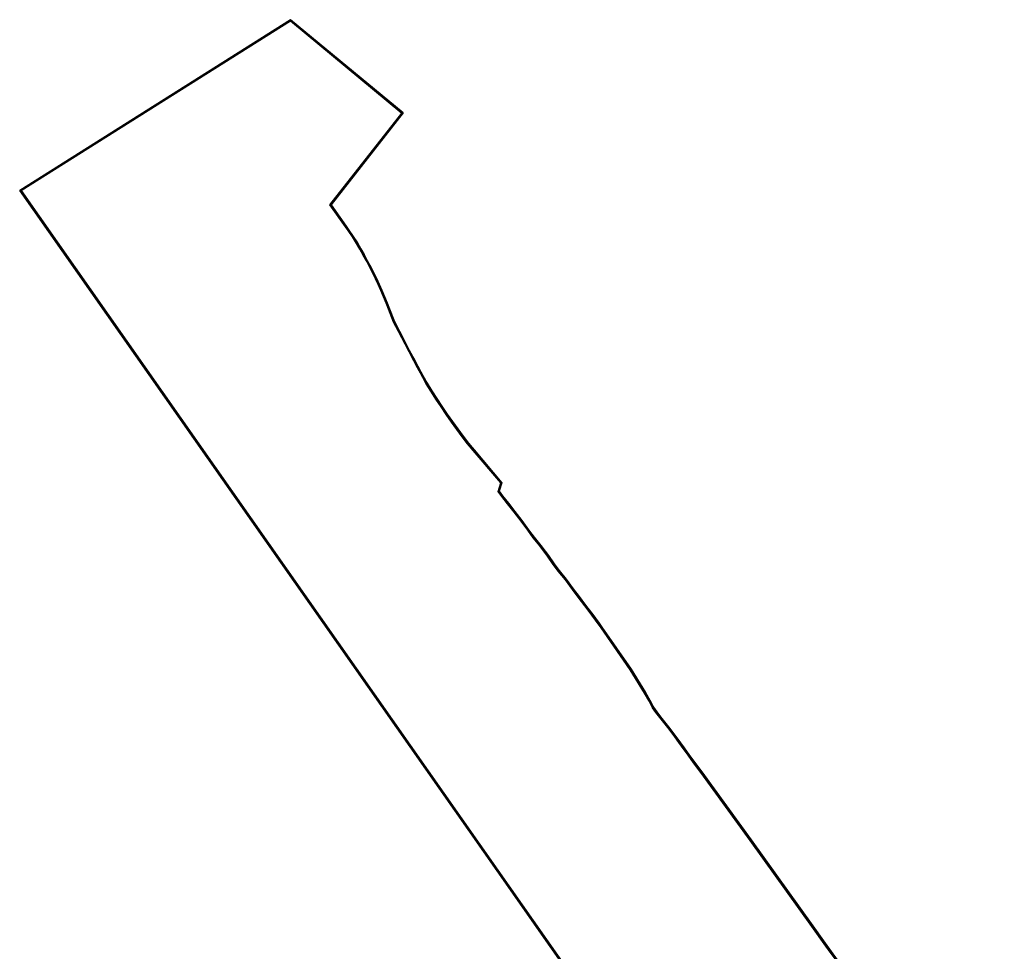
# Model space of a CAD drawing. Header units: metres. Extents: x 79043 to 79735, y 1317145 to 1317956.
# Tile 8 of 9: x 79043 to 79136, y 1317868 to 1317956. Entities that reach past the tile are written whole.
import ezdxf

# ---------------------------------------------------------------- set-up
doc = ezdxf.new("R2010")
doc.units = ezdxf.units.M
doc.layers.add('Byggegrense', color=250, linetype='Continuous')

msp = doc.modelspace()

# ---------------------------------------------------------------- meshes
at = {"layer": 'Byggegrense'}
mesh = msp.add_polyface(dxfattribs=at)
corners = [(79042.763, 1317939.524, 21.778), (79042.763, 1317939.524, 16.778), (79068.224, 1317955.561, 18.907), (79068.224, 1317955.561, 23.907), (79078.741, 1317946.853, 19.367), (79078.741, 1317946.853, 24.367), (79071.944, 1317938.178, 18.491), (79071.944, 1317938.178, 23.491), (79073.406, 1317936.103, 18.643), (79073.406, 1317936.103, 23.643), (79073.665, 1317935.746, 18.664), (79073.665, 1317935.746, 23.664), (79074.068, 1317935.147, 18.696), (79074.068, 1317935.147, 23.696), (79074.452, 1317934.527, 18.724), (79074.452, 1317934.527, 23.724), (79074.771, 1317933.983, 18.747), (79074.771, 1317933.983, 23.747), (79075.08, 1317933.439, 18.769), (79075.08, 1317933.439, 23.769), (79075.39, 1317932.885, 18.791), (79075.39, 1317932.885, 23.791), (79075.681, 1317932.32, 18.804), (79075.681, 1317932.32, 23.804), (79075.971, 1317931.764, 18.806), (79075.971, 1317931.764, 23.806), (79076.251, 1317931.199, 18.807), (79076.251, 1317931.199, 23.807), (79076.512, 1317930.642, 18.816), (79076.512, 1317930.642, 23.816), (79076.762, 1317930.074, 18.827), (79076.762, 1317930.074, 23.827), (79077.024, 1317929.488, 23.826), (79077.116, 1317929.527, 23.826), (79077.116, 1317929.527, 18.826), (79076.853, 1317930.115, 18.827), (79076.853, 1317930.115, 23.827), (79076.603, 1317930.683, 18.816), (79076.603, 1317930.683, 23.816), (79076.342, 1317931.242, 18.807), (79076.342, 1317931.242, 23.807), (79076.06, 1317931.81, 18.806), (79076.06, 1317931.81, 23.806), (79075.77, 1317932.366, 18.804), (79075.77, 1317932.366, 23.804), (79075.479, 1317932.932, 18.791), (79075.479, 1317932.932, 23.791), (79075.168, 1317933.488, 18.769), (79075.168, 1317933.488, 23.769), (79074.858, 1317934.033, 18.747), (79074.858, 1317934.033, 23.747), (79074.537, 1317934.578, 18.724), (79074.537, 1317934.578, 23.724), (79074.152, 1317935.201, 18.696), (79074.152, 1317935.201, 23.696), (79073.747, 1317935.804, 18.664), (79073.747, 1317935.804, 23.664), (79073.487, 1317936.161, 18.643), (79073.487, 1317936.161, 23.643), (79072.068, 1317938.175, 18.491), (79072.068, 1317938.175, 23.491), (79078.88, 1317946.868, 19.367), (79078.88, 1317946.868, 24.367), (79068.232, 1317955.685, 18.907), (79068.232, 1317955.685, 23.907), (79042.62, 1317939.553, 16.778), (79042.62, 1317939.553, 21.778)]
mesh.append_faces([[corners[k] for k in face] for face in [(0, 1, 2), (3, 0, 2), (3, 2, 4), (5, 3, 4), (4, 6, 7), (4, 7, 5), (7, 6, 8), (7, 8, 9), (9, 8, 10), (9, 10, 11), (11, 10, 12), (11, 12, 13), (13, 12, 14), (13, 14, 15), (15, 14, 16), (15, 16, 17), (17, 16, 18), (17, 18, 19), (19, 18, 20), (19, 20, 21), (21, 20, 22), (21, 22, 23), (23, 22, 24), (23, 24, 25), (25, 24, 26), (25, 26, 27), (27, 26, 28), (27, 28, 29), (29, 28, 30), (29, 30, 31), (31, 30, 32), (33, 34, 35), (33, 35, 36), (35, 37, 38), (36, 35, 38), (37, 39, 40), (38, 37, 40), (39, 41, 42), (40, 39, 42), (41, 43, 44), (42, 41, 44), (43, 45, 46), (44, 43, 46), (45, 47, 48), (46, 45, 48), (47, 49, 50), (48, 47, 50), (49, 51, 52), (50, 49, 52), (51, 53, 54), (52, 51, 54), (53, 55, 56), (54, 53, 56), (55, 57, 58), (56, 55, 58), (57, 59, 60), (58, 57, 60), (60, 59, 61), (62, 60, 61), (61, 63, 64), (61, 64, 62), (63, 65, 66), (63, 66, 64)]])
mesh = msp.add_polyface(dxfattribs=at)
corners = [(79042.763, 1317939.524, 21.778), (79068.232, 1317955.685, 23.907), (79042.62, 1317939.553, 21.778), (79068.224, 1317955.561, 23.907), (79073.487, 1317936.161, 23.643), (79072.068, 1317938.175, 23.491), (79073.406, 1317936.103, 23.643), (79078.741, 1317946.853, 24.367), (79071.944, 1317938.178, 23.491), (79073.665, 1317935.746, 23.664), (79073.747, 1317935.804, 23.664), (79074.068, 1317935.147, 23.696), (79074.152, 1317935.201, 23.696), (79078.88, 1317946.868, 24.367), (79074.537, 1317934.578, 23.724), (79074.452, 1317934.527, 23.724), (79074.858, 1317934.033, 23.747), (79074.771, 1317933.983, 23.747), (79075.168, 1317933.488, 23.769), (79075.08, 1317933.439, 23.769), (79075.39, 1317932.885, 23.791), (79075.479, 1317932.932, 23.791), (79075.77, 1317932.366, 23.804), (79075.681, 1317932.32, 23.804), (79075.971, 1317931.764, 23.806), (79076.251, 1317931.199, 23.807), (79076.06, 1317931.81, 23.806), (79076.342, 1317931.242, 23.807), (79076.603, 1317930.683, 23.816), (79076.512, 1317930.642, 23.816), (79076.853, 1317930.115, 23.827), (79076.762, 1317930.074, 23.827), (79077.024, 1317929.488, 23.826), (79077.116, 1317929.527, 23.826), (79077.359, 1317928.927, 23.819), (79077.266, 1317928.89, 23.819), (79077.58, 1317928.357, 23.811), (79077.487, 1317928.321, 23.811), (79078.043, 1317927.146, 23.799), (79077.952, 1317927.104, 23.799), (79078.441, 1317926.209, 23.82), (79078.529, 1317926.256, 23.82), (79079.446, 1317924.461, 23.851), (79079.357, 1317924.416, 23.851), (79079.893, 1317923.595, 23.866), (79079.804, 1317923.548, 23.866), (79080.216, 1317922.769, 23.891), (79080.648, 1317922.001, 23.898), (79080.304, 1317922.817, 23.891), (79080.735, 1317922.05, 23.898), (79081.057, 1317921.272, 23.903), (79081.496, 1317920.555, 23.911), (79081.144, 1317921.323, 23.903), (79081.581, 1317920.608, 23.911), (79082.445, 1317919.093, 23.935), (79082.039, 1317919.883, 23.922), (79081.955, 1317919.828, 23.922), (79082.528, 1317919.149, 23.935), (79083.028, 1317918.406, 23.949), (79082.946, 1317918.349, 23.949), (79083.444, 1317917.635, 23.964), (79083.526, 1317917.693, 23.964), (79084.023, 1317917, 23.982), (79087.748, 1317875.227, 22.401)]
mesh.append_faces([[corners[k] for k in face] for face in [(0, 1, 2), (1, 0, 3), (4, 5, 6), (7, 8, 5), (8, 6, 5), (9, 4, 6), (10, 4, 9), (11, 10, 9), (12, 10, 11), (3, 7, 1), (5, 13, 7), (11, 14, 12), (14, 11, 15), (15, 16, 14), (16, 15, 17), (17, 18, 16), (18, 17, 19), (19, 20, 18), (21, 18, 20), (20, 22, 21), (22, 20, 23), (23, 24, 22), (24, 25, 26), (24, 26, 22), (25, 27, 26), (25, 28, 27), (28, 25, 29), (29, 30, 28), (30, 29, 31), (31, 32, 30), (32, 33, 30), (32, 34, 33), (34, 32, 35), (35, 36, 34), (36, 35, 37), (37, 38, 36), (38, 37, 39), (39, 40, 38), (41, 38, 40), (13, 1, 7), (40, 42, 41), (42, 40, 43), (43, 44, 42), (44, 43, 45), (46, 47, 48), (45, 48, 44), (48, 45, 46), (49, 48, 47), (50, 51, 52), (47, 52, 49), (52, 47, 50), (53, 52, 51), (54, 55, 56), (51, 55, 53), (55, 51, 56), (57, 55, 54), (54, 58, 57), (58, 54, 59), (60, 58, 59), (61, 58, 60), (60, 62, 61), (63, 0, 2)]])
mesh = msp.add_polyface(dxfattribs=at)
corners = [(79042.763, 1317939.524, 16.778), (79068.232, 1317955.685, 18.907), (79042.62, 1317939.553, 16.778), (79068.224, 1317955.561, 18.907), (79073.487, 1317936.161, 18.643), (79072.068, 1317938.175, 18.491), (79073.406, 1317936.103, 18.643), (79078.741, 1317946.853, 19.367), (79071.944, 1317938.178, 18.491), (79073.665, 1317935.746, 18.664), (79073.747, 1317935.804, 18.664), (79074.068, 1317935.147, 18.696), (79074.152, 1317935.201, 18.696), (79078.88, 1317946.868, 19.367), (79074.537, 1317934.578, 18.724), (79074.452, 1317934.527, 18.724), (79074.858, 1317934.033, 18.747), (79074.771, 1317933.983, 18.747), (79075.168, 1317933.488, 18.769), (79075.08, 1317933.439, 18.769), (79075.39, 1317932.885, 18.791), (79075.479, 1317932.932, 18.791), (79075.77, 1317932.366, 18.804), (79075.681, 1317932.32, 18.804), (79075.971, 1317931.764, 18.806), (79076.251, 1317931.199, 18.807), (79076.06, 1317931.81, 18.806), (79076.342, 1317931.242, 18.807), (79076.603, 1317930.683, 18.816), (79076.512, 1317930.642, 18.816), (79076.853, 1317930.115, 18.827), (79076.762, 1317930.074, 18.827), (79077.024, 1317929.488, 18.826), (79077.116, 1317929.527, 18.826), (79077.359, 1317928.927, 18.819), (79077.266, 1317928.89, 18.819), (79077.58, 1317928.357, 18.811), (79077.487, 1317928.321, 18.811), (79078.043, 1317927.146, 18.799), (79077.952, 1317927.104, 18.799), (79078.441, 1317926.209, 18.82), (79078.529, 1317926.256, 18.82), (79079.446, 1317924.461, 18.851), (79079.357, 1317924.416, 18.851), (79079.893, 1317923.595, 18.866), (79079.804, 1317923.548, 18.866), (79080.216, 1317922.769, 18.891), (79080.648, 1317922.001, 18.898), (79080.304, 1317922.817, 18.891), (79080.735, 1317922.05, 18.898), (79081.057, 1317921.272, 18.903), (79081.496, 1317920.555, 18.911), (79081.144, 1317921.323, 18.903), (79081.581, 1317920.608, 18.911), (79082.445, 1317919.093, 18.935), (79082.039, 1317919.883, 18.922), (79081.955, 1317919.828, 18.922), (79082.528, 1317919.149, 18.935), (79083.028, 1317918.406, 18.949), (79082.946, 1317918.349, 18.949), (79083.444, 1317917.635, 18.964), (79083.526, 1317917.693, 18.964), (79084.023, 1317917, 18.982), (79087.748, 1317875.227, 17.401)]
mesh.append_faces([[corners[k] for k in face] for face in [(0, 1, 2), (1, 0, 3), (4, 5, 6), (7, 8, 5), (8, 6, 5), (9, 4, 6), (10, 4, 9), (11, 10, 9), (12, 10, 11), (3, 7, 1), (5, 13, 7), (11, 14, 12), (14, 11, 15), (15, 16, 14), (16, 15, 17), (17, 18, 16), (18, 17, 19), (19, 20, 18), (21, 18, 20), (20, 22, 21), (22, 20, 23), (23, 24, 22), (24, 25, 26), (24, 26, 22), (25, 27, 26), (25, 28, 27), (28, 25, 29), (29, 30, 28), (30, 29, 31), (31, 32, 30), (32, 33, 30), (32, 34, 33), (34, 32, 35), (35, 36, 34), (36, 35, 37), (37, 38, 36), (38, 37, 39), (39, 40, 38), (41, 38, 40), (13, 1, 7), (40, 42, 41), (42, 40, 43), (43, 44, 42), (44, 43, 45), (46, 47, 48), (45, 48, 44), (48, 45, 46), (49, 48, 47), (50, 51, 52), (47, 52, 49), (52, 47, 50), (53, 52, 51), (54, 55, 56), (51, 55, 53), (55, 51, 56), (57, 55, 54), (54, 58, 57), (58, 54, 59), (60, 58, 59), (61, 58, 60), (60, 62, 61), (63, 0, 2)]])
mesh = msp.add_polyface(dxfattribs=at)
corners = [(79087.83, 1317875.284, 17.401), (79042.763, 1317939.524, 21.778), (79087.83, 1317875.284, 22.401), (79083.444, 1317917.635, 23.964), (79083.942, 1317916.941, 18.982), (79083.942, 1317916.941, 23.982), (79084.46, 1317916.247, 19.021), (79084.46, 1317916.247, 24.021), (79084.955, 1317915.603, 19.062), (79084.955, 1317915.603, 24.062), (79085.49, 1317914.961, 19.115), (79085.49, 1317914.961, 24.115), (79088.097, 1317911.896, 19.392), (79088.097, 1317911.896, 24.392), (79087.839, 1317911.091, 19.32), (79087.839, 1317911.091, 24.32), (79088.185, 1317910.609, 19.351), (79088.185, 1317910.609, 24.351), (79088.733, 1317909.917, 19.404), (79088.733, 1317909.917, 24.404), (79089.346, 1317909.119, 19.462), (79089.346, 1317909.119, 24.462), (79090.012, 1317908.273, 19.522), (79090.012, 1317908.273, 24.522), (79090.639, 1317907.416, 19.571), (79090.639, 1317907.416, 24.571), (79091.167, 1317906.713, 19.605), (79091.167, 1317906.713, 24.605), (79091.789, 1317905.935, 19.641), (79091.789, 1317905.935, 24.641), (79092.512, 1317904.972, 19.702), (79092.512, 1317904.972, 24.702), (79093.055, 1317904.18, 19.733), (79093.055, 1317904.18, 24.733), (79093.528, 1317903.565, 19.751), (79093.528, 1317903.565, 24.751), (79093.606, 1317903.627, 19.751), (79093.136, 1317904.239, 19.733), (79093.136, 1317904.239, 24.733), (79092.593, 1317905.031, 19.702), (79092.593, 1317905.031, 24.702), (79091.868, 1317905.996, 19.641), (79091.868, 1317905.996, 24.641), (79091.246, 1317906.774, 19.605), (79091.246, 1317906.774, 24.605), (79090.719, 1317907.475, 19.571), (79090.719, 1317907.475, 24.571), (79090.092, 1317908.334, 19.522), (79090.092, 1317908.334, 24.522), (79089.425, 1317909.18, 19.462), (79089.425, 1317909.18, 24.462), (79088.812, 1317909.979, 19.404), (79088.812, 1317909.979, 24.404), (79088.265, 1317910.669, 19.351), (79088.265, 1317910.669, 24.351), (79087.95, 1317911.108, 19.32), (79087.95, 1317911.108, 24.32), (79088.209, 1317911.918, 19.392), (79088.209, 1317911.918, 24.392), (79085.566, 1317915.025, 19.115), (79085.566, 1317915.025, 24.115), (79085.033, 1317915.665, 19.062), (79085.033, 1317915.665, 24.062), (79084.539, 1317916.308, 19.021), (79084.539, 1317916.308, 24.021), (79084.023, 1317917, 18.982), (79084.023, 1317917, 23.982), (79087.748, 1317875.227, 22.401), (79042.62, 1317939.553, 21.778), (79087.748, 1317875.227, 17.401)]
mesh.append_faces([[corners[k] for k in face] for face in [(0, 1, 2), (3, 4, 5), (5, 4, 6), (5, 6, 7), (7, 6, 8), (7, 8, 9), (9, 8, 10), (9, 10, 11), (11, 10, 12), (11, 12, 13), (12, 14, 15), (13, 12, 15), (15, 14, 16), (15, 16, 17), (17, 16, 18), (17, 18, 19), (19, 18, 20), (19, 20, 21), (21, 20, 22), (21, 22, 23), (23, 22, 24), (23, 24, 25), (25, 24, 26), (25, 26, 27), (27, 26, 28), (27, 28, 29), (29, 28, 30), (29, 30, 31), (31, 30, 32), (31, 32, 33), (33, 32, 34), (33, 34, 35), (36, 37, 38), (37, 39, 40), (38, 37, 40), (39, 41, 42), (40, 39, 42), (41, 43, 44), (42, 41, 44), (43, 45, 46), (44, 43, 46), (45, 47, 48), (46, 45, 48), (47, 49, 50), (48, 47, 50), (49, 51, 52), (50, 49, 52), (51, 53, 54), (52, 51, 54), (53, 55, 56), (54, 53, 56), (56, 55, 57), (56, 57, 58), (57, 59, 60), (58, 57, 60), (59, 61, 62), (60, 59, 62), (61, 63, 64), (62, 61, 64), (63, 65, 66), (64, 63, 66), (67, 68, 69)]])
mesh = msp.add_polyface(dxfattribs=at)
corners = [(79087.83, 1317875.284, 17.401), (79042.763, 1317939.524, 16.778), (79042.763, 1317939.524, 21.778), (79076.762, 1317930.074, 18.827), (79077.024, 1317929.488, 18.826), (79077.024, 1317929.488, 23.826), (79077.266, 1317928.89, 18.819), (79077.266, 1317928.89, 23.819), (79077.487, 1317928.321, 18.811), (79077.487, 1317928.321, 23.811), (79077.952, 1317927.104, 18.799), (79077.952, 1317927.104, 23.799), (79078.441, 1317926.209, 18.82), (79078.441, 1317926.209, 23.82), (79079.357, 1317924.416, 18.851), (79079.357, 1317924.416, 23.851), (79079.804, 1317923.548, 18.866), (79079.804, 1317923.548, 23.866), (79080.216, 1317922.769, 18.891), (79080.216, 1317922.769, 23.891), (79080.648, 1317922.001, 18.898), (79080.648, 1317922.001, 23.898), (79081.057, 1317921.272, 18.903), (79081.057, 1317921.272, 23.903), (79081.496, 1317920.555, 18.911), (79081.496, 1317920.555, 23.911), (79081.955, 1317919.828, 18.922), (79081.955, 1317919.828, 23.922), (79082.445, 1317919.093, 18.935), (79082.445, 1317919.093, 23.935), (79082.946, 1317918.349, 18.949), (79082.946, 1317918.349, 23.949), (79083.444, 1317917.635, 18.964), (79083.444, 1317917.635, 23.964), (79083.942, 1317916.941, 18.982), (79084.023, 1317917, 18.982), (79083.526, 1317917.693, 18.964), (79083.526, 1317917.693, 23.964), (79084.023, 1317917, 23.982), (79083.028, 1317918.406, 18.949), (79083.028, 1317918.406, 23.949), (79082.528, 1317919.149, 18.935), (79082.528, 1317919.149, 23.935), (79082.039, 1317919.883, 18.922), (79082.039, 1317919.883, 23.922), (79081.581, 1317920.608, 18.911), (79081.581, 1317920.608, 23.911), (79081.144, 1317921.323, 18.903), (79081.144, 1317921.323, 23.903), (79080.735, 1317922.05, 18.898), (79080.735, 1317922.05, 23.898), (79080.304, 1317922.817, 18.891), (79080.304, 1317922.817, 23.891), (79079.893, 1317923.595, 18.866), (79079.893, 1317923.595, 23.866), (79079.446, 1317924.461, 18.851), (79079.446, 1317924.461, 23.851), (79078.529, 1317926.256, 18.82), (79078.529, 1317926.256, 23.82), (79078.043, 1317927.146, 18.799), (79078.043, 1317927.146, 23.799), (79077.58, 1317928.357, 18.811), (79077.58, 1317928.357, 23.811), (79077.359, 1317928.927, 18.819), (79077.359, 1317928.927, 23.819), (79077.116, 1317929.527, 18.826), (79077.116, 1317929.527, 23.826), (79042.62, 1317939.553, 21.778), (79042.62, 1317939.553, 16.778), (79087.748, 1317875.227, 17.401)]
mesh.append_faces([[corners[k] for k in face] for face in [(0, 1, 2), (3, 4, 5), (4, 6, 7), (5, 4, 7), (6, 8, 9), (7, 6, 9), (8, 10, 11), (9, 8, 11), (11, 10, 12), (11, 12, 13), (13, 12, 14), (13, 14, 15), (15, 14, 16), (15, 16, 17), (17, 16, 18), (17, 18, 19), (19, 18, 20), (19, 20, 21), (21, 20, 22), (21, 22, 23), (23, 22, 24), (23, 24, 25), (25, 24, 26), (25, 26, 27), (27, 26, 28), (27, 28, 29), (29, 28, 30), (29, 30, 31), (31, 30, 32), (31, 32, 33), (33, 32, 34), (35, 36, 37), (38, 35, 37), (36, 39, 40), (37, 36, 40), (39, 41, 42), (40, 39, 42), (41, 43, 44), (42, 41, 44), (43, 45, 46), (44, 43, 46), (45, 47, 48), (46, 45, 48), (47, 49, 50), (48, 47, 50), (49, 51, 52), (50, 49, 52), (51, 53, 54), (52, 51, 54), (53, 55, 56), (54, 53, 56), (55, 57, 58), (56, 55, 58), (57, 59, 60), (58, 57, 60), (60, 59, 61), (60, 61, 62), (62, 61, 63), (62, 63, 64), (64, 63, 65), (64, 65, 66), (67, 68, 69)]])
mesh = msp.add_polyface(dxfattribs=at)
corners = [(79084.023, 1317917, 23.982), (79083.444, 1317917.635, 23.964), (79083.942, 1317916.941, 23.982), (79084.46, 1317916.247, 24.021), (79084.539, 1317916.308, 24.021), (79085.033, 1317915.665, 24.062), (79084.955, 1317915.603, 24.062), (79085.49, 1317914.961, 24.115), (79087.83, 1317875.284, 22.401), (79042.763, 1317939.524, 21.778), (79087.748, 1317875.227, 22.401), (79085.566, 1317915.025, 24.115), (79088.097, 1317911.896, 24.392), (79087.839, 1317911.091, 24.32), (79087.95, 1317911.108, 24.32), (79101.674, 1317892.035, 24.252), (79102.082, 1317891.326, 24.167), (79101.76, 1317892.086, 24.252), (79088.185, 1317910.609, 24.351), (79088.265, 1317910.669, 24.351), (79088.209, 1317911.918, 24.392), (79088.733, 1317909.917, 24.404), (79088.812, 1317909.979, 24.404), (79089.425, 1317909.18, 24.462), (79089.346, 1317909.119, 24.462), (79090.012, 1317908.273, 24.522), (79090.092, 1317908.334, 24.522), (79090.719, 1317907.475, 24.571), (79090.639, 1317907.416, 24.571), (79091.167, 1317906.713, 24.605), (79091.789, 1317905.935, 24.641), (79091.246, 1317906.774, 24.605), (79091.868, 1317905.996, 24.641), (79092.512, 1317904.972, 24.702), (79092.593, 1317905.031, 24.702), (79093.136, 1317904.239, 24.733), (79093.055, 1317904.18, 24.733), (79093.528, 1317903.565, 24.751), (79093.606, 1317903.627, 24.751), (79094.203, 1317902.74, 24.792), (79094.282, 1317902.801, 24.792), (79094.952, 1317901.894, 24.801), (79094.872, 1317901.834, 24.801), (79095.502, 1317901.153, 24.792), (79095.422, 1317901.093, 24.792), (79096.036, 1317900.294, 24.777), (79096.115, 1317900.355, 24.777), (79096.704, 1317899.399, 24.758), (79096.785, 1317899.458, 24.758), (79097.299, 1317898.57, 24.727), (79097.57, 1317898.194, 24.712), (79097.381, 1317898.628, 24.727), (79100.325, 1317894.236, 24.485), (79097.651, 1317898.251, 24.712), (79100.408, 1317894.29, 24.485), (79103.959, 1317888.84, 23.923), (79103.327, 1317889.617, 23.98), (79103.88, 1317888.778, 23.923), (79102.169, 1317891.374, 24.167), (79102.534, 1317890.697, 24.083), (79102.449, 1317890.644, 24.083), (79102.762, 1317890.21, 24.04), (79102.843, 1317890.269, 24.04), (79103.248, 1317889.555, 23.98), (79104.629, 1317887.942, 23.85), (79104.549, 1317887.883, 23.85)]
mesh.append_faces([[corners[k] for k in face] for face in [(0, 1, 2), (3, 0, 2), (4, 0, 3), (3, 5, 4), (5, 3, 6), (7, 5, 6), (8, 9, 10), (11, 5, 7), (12, 13, 14), (15, 16, 17), (7, 12, 11), (13, 18, 14), (19, 14, 18), (20, 11, 12), (14, 20, 12), (18, 21, 19), (22, 19, 21), (21, 23, 22), (23, 21, 24), (24, 25, 23), (26, 23, 25), (25, 27, 26), (27, 25, 28), (29, 30, 31), (28, 31, 27), (31, 28, 29), (32, 31, 30), (30, 33, 32), (34, 32, 33), (33, 35, 34), (35, 33, 36), (36, 37, 35), (38, 35, 37), (37, 39, 38), (40, 38, 39), (39, 41, 40), (41, 39, 42), (42, 43, 41), (43, 42, 44), (44, 45, 43), (46, 43, 45), (45, 47, 46), (48, 46, 47), (49, 50, 51), (47, 51, 48), (51, 47, 49), (50, 52, 53), (50, 53, 51), (54, 53, 52), (52, 17, 54), (17, 52, 15), (55, 56, 57), (16, 58, 17), (16, 59, 58), (59, 16, 60), (60, 61, 59), (61, 62, 59), (61, 56, 62), (56, 61, 63), (63, 57, 56), (57, 64, 55), (64, 57, 65)]])
mesh = msp.add_polyface(dxfattribs=at)
corners = [(79084.023, 1317917, 18.982), (79083.444, 1317917.635, 18.964), (79083.942, 1317916.941, 18.982), (79084.46, 1317916.247, 19.021), (79084.539, 1317916.308, 19.021), (79085.033, 1317915.665, 19.062), (79084.955, 1317915.603, 19.062), (79085.49, 1317914.961, 19.115), (79087.83, 1317875.284, 17.401), (79042.763, 1317939.524, 16.778), (79087.748, 1317875.227, 17.401), (79085.566, 1317915.025, 19.115), (79088.097, 1317911.896, 19.392), (79087.839, 1317911.091, 19.32), (79087.95, 1317911.108, 19.32), (79101.674, 1317892.035, 19.252), (79102.082, 1317891.326, 19.167), (79101.76, 1317892.086, 19.252), (79088.185, 1317910.609, 19.351), (79088.265, 1317910.669, 19.351), (79088.209, 1317911.918, 19.392), (79088.733, 1317909.917, 19.404), (79088.812, 1317909.979, 19.404), (79089.425, 1317909.18, 19.462), (79089.346, 1317909.119, 19.462), (79090.012, 1317908.273, 19.522), (79090.092, 1317908.334, 19.522), (79090.719, 1317907.475, 19.571), (79090.639, 1317907.416, 19.571), (79091.167, 1317906.713, 19.605), (79091.789, 1317905.935, 19.641), (79091.246, 1317906.774, 19.605), (79091.868, 1317905.996, 19.641), (79092.512, 1317904.972, 19.702), (79092.593, 1317905.031, 19.702), (79093.136, 1317904.239, 19.733), (79093.055, 1317904.18, 19.733), (79093.528, 1317903.565, 19.751), (79093.606, 1317903.627, 19.751), (79094.203, 1317902.74, 19.792), (79094.282, 1317902.801, 19.792), (79094.952, 1317901.894, 19.801), (79094.872, 1317901.834, 19.801), (79095.502, 1317901.153, 19.792), (79095.422, 1317901.093, 19.792), (79096.036, 1317900.294, 19.777), (79096.115, 1317900.355, 19.777), (79096.704, 1317899.399, 19.758), (79096.785, 1317899.458, 19.758), (79097.299, 1317898.57, 19.727), (79097.57, 1317898.194, 19.712), (79097.381, 1317898.628, 19.727), (79100.325, 1317894.236, 19.485), (79097.651, 1317898.251, 19.712), (79100.408, 1317894.29, 19.485), (79103.959, 1317888.84, 18.923), (79103.327, 1317889.617, 18.98), (79103.88, 1317888.778, 18.923), (79102.169, 1317891.374, 19.167), (79102.534, 1317890.697, 19.083), (79102.449, 1317890.644, 19.083), (79102.762, 1317890.21, 19.04), (79102.843, 1317890.269, 19.04), (79103.248, 1317889.555, 18.98), (79104.629, 1317887.942, 18.85), (79104.549, 1317887.883, 18.85)]
mesh.append_faces([[corners[k] for k in face] for face in [(0, 1, 2), (3, 0, 2), (4, 0, 3), (3, 5, 4), (5, 3, 6), (7, 5, 6), (8, 9, 10), (11, 5, 7), (12, 13, 14), (15, 16, 17), (7, 12, 11), (13, 18, 14), (19, 14, 18), (20, 11, 12), (14, 20, 12), (18, 21, 19), (22, 19, 21), (21, 23, 22), (23, 21, 24), (24, 25, 23), (26, 23, 25), (25, 27, 26), (27, 25, 28), (29, 30, 31), (28, 31, 27), (31, 28, 29), (32, 31, 30), (30, 33, 32), (34, 32, 33), (33, 35, 34), (35, 33, 36), (36, 37, 35), (38, 35, 37), (37, 39, 38), (40, 38, 39), (39, 41, 40), (41, 39, 42), (42, 43, 41), (43, 42, 44), (44, 45, 43), (46, 43, 45), (45, 47, 46), (48, 46, 47), (49, 50, 51), (47, 51, 48), (51, 47, 49), (50, 52, 53), (50, 53, 51), (54, 53, 52), (52, 17, 54), (17, 52, 15), (55, 56, 57), (16, 58, 17), (16, 59, 58), (59, 16, 60), (60, 61, 59), (61, 62, 59), (61, 56, 62), (56, 61, 63), (63, 57, 56), (57, 64, 55), (64, 57, 65)]])
mesh = msp.add_polyface(dxfattribs=at)
corners = [(79093.528, 1317903.565, 24.751), (79093.528, 1317903.565, 19.751), (79094.203, 1317902.74, 19.792), (79094.203, 1317902.74, 24.792), (79094.872, 1317901.834, 19.801), (79094.872, 1317901.834, 24.801), (79095.422, 1317901.093, 19.792), (79095.422, 1317901.093, 24.792), (79096.036, 1317900.294, 19.777), (79096.036, 1317900.294, 24.777), (79096.704, 1317899.399, 19.758), (79096.704, 1317899.399, 24.758), (79097.299, 1317898.57, 19.727), (79097.299, 1317898.57, 24.727), (79097.57, 1317898.194, 19.712), (79097.57, 1317898.194, 24.712), (79100.325, 1317894.236, 19.485), (79100.325, 1317894.236, 24.485), (79101.674, 1317892.035, 19.252), (79101.674, 1317892.035, 24.252), (79102.082, 1317891.326, 19.167), (79102.082, 1317891.326, 24.167), (79102.449, 1317890.644, 19.083), (79102.449, 1317890.644, 24.083), (79102.762, 1317890.21, 19.04), (79102.762, 1317890.21, 24.04), (79103.248, 1317889.555, 18.98), (79103.248, 1317889.555, 23.98), (79103.88, 1317888.778, 18.923), (79103.88, 1317888.778, 23.923), (79104.549, 1317887.883, 18.85), (79104.549, 1317887.883, 23.85), (79105.083, 1317887.315, 23.797), (79104.629, 1317887.942, 18.85), (79104.629, 1317887.942, 23.85), (79103.959, 1317888.84, 18.923), (79103.959, 1317888.84, 23.923), (79103.327, 1317889.617, 18.98), (79103.327, 1317889.617, 23.98), (79102.843, 1317890.269, 19.04), (79102.843, 1317890.269, 24.04), (79102.534, 1317890.697, 19.083), (79102.534, 1317890.697, 24.083), (79102.169, 1317891.374, 19.167), (79102.169, 1317891.374, 24.167), (79101.76, 1317892.086, 19.252), (79101.76, 1317892.086, 24.252), (79100.408, 1317894.29, 19.485), (79100.408, 1317894.29, 24.485), (79097.651, 1317898.251, 19.712), (79097.651, 1317898.251, 24.712), (79097.381, 1317898.628, 19.727), (79097.381, 1317898.628, 24.727), (79096.785, 1317899.458, 19.758), (79096.785, 1317899.458, 24.758), (79096.115, 1317900.355, 19.777), (79096.115, 1317900.355, 24.777), (79095.502, 1317901.153, 19.792), (79095.502, 1317901.153, 24.792), (79094.952, 1317901.894, 19.801), (79094.952, 1317901.894, 24.801), (79094.282, 1317902.801, 19.792), (79094.282, 1317902.801, 24.792), (79093.606, 1317903.627, 19.751), (79093.606, 1317903.627, 24.751), (79093.136, 1317904.239, 24.733)]
mesh.append_faces([[corners[k] for k in face] for face in [(0, 1, 2), (0, 2, 3), (3, 2, 4), (3, 4, 5), (4, 6, 7), (5, 4, 7), (6, 8, 9), (7, 6, 9), (8, 10, 11), (9, 8, 11), (10, 12, 13), (11, 10, 13), (12, 14, 15), (13, 12, 15), (14, 16, 17), (15, 14, 17), (16, 18, 19), (17, 16, 19), (18, 20, 21), (19, 18, 21), (20, 22, 23), (21, 20, 23), (22, 24, 25), (23, 22, 25), (24, 26, 27), (25, 24, 27), (26, 28, 29), (27, 26, 29), (28, 30, 31), (29, 28, 31), (32, 33, 34), (34, 33, 35), (34, 35, 36), (36, 35, 37), (36, 37, 38), (38, 37, 39), (38, 39, 40), (40, 39, 41), (40, 41, 42), (42, 41, 43), (42, 43, 44), (44, 43, 45), (44, 45, 46), (46, 45, 47), (46, 47, 48), (48, 47, 49), (48, 49, 50), (50, 49, 51), (50, 51, 52), (52, 51, 53), (52, 53, 54), (54, 53, 55), (54, 55, 56), (56, 55, 57), (56, 57, 58), (58, 57, 59), (58, 59, 60), (59, 61, 62), (60, 59, 62), (61, 63, 64), (62, 61, 64), (64, 63, 65)]])
mesh = msp.add_polyface(dxfattribs=at)
corners = [(79102.646, 1317854.158, 17.531), (79087.83, 1317875.284, 17.401), (79087.83, 1317875.284, 22.401), (79102.646, 1317854.158, 22.531), (79104.549, 1317887.883, 18.85), (79105.003, 1317887.256, 18.797), (79105.003, 1317887.256, 23.797), (79104.549, 1317887.883, 23.85), (79105.175, 1317887.025, 18.778), (79105.175, 1317887.025, 23.778), (79105.792, 1317886.177, 18.698), (79105.792, 1317886.177, 23.698), (79106.322, 1317885.434, 18.61), (79106.322, 1317885.434, 23.61), (79107.011, 1317884.53, 18.517), (79107.011, 1317884.53, 23.517), (79111.679, 1317878.111, 18.053), (79111.679, 1317878.111, 23.053), (79117.502, 1317869.961, 17.983), (79117.502, 1317869.961, 22.983), (79118.671, 1317868.321, 17.981), (79118.671, 1317868.321, 22.981), (79119.233, 1317867.55, 17.982), (79119.233, 1317867.55, 22.982), (79119.795, 1317866.769, 17.982), (79119.795, 1317866.769, 22.982), (79120.367, 1317865.989, 17.986), (79120.367, 1317865.989, 22.986), (79120.94, 1317865.208, 18.006), (79120.94, 1317865.208, 23.006), (79121.534, 1317864.399, 18.005), (79121.534, 1317864.399, 23.005), (79122.139, 1317863.56, 18.003), (79122.139, 1317863.56, 23.003), (79122.734, 1317862.731, 18.002), (79122.734, 1317862.731, 23.002), (79122.816, 1317862.789, 23.002), (79122.221, 1317863.618, 18.003), (79122.221, 1317863.618, 23.003), (79121.615, 1317864.458, 18.005), (79121.615, 1317864.458, 23.005), (79121.02, 1317865.267, 18.006), (79121.02, 1317865.267, 23.006), (79120.448, 1317866.048, 17.986), (79120.448, 1317866.048, 22.986), (79119.876, 1317866.828, 17.982), (79119.876, 1317866.828, 22.982), (79119.314, 1317867.609, 17.982), (79119.314, 1317867.609, 22.982), (79118.752, 1317868.38, 17.981), (79118.752, 1317868.38, 22.981), (79117.583, 1317870.019, 17.983), (79117.583, 1317870.019, 22.983), (79111.761, 1317878.169, 18.053), (79111.761, 1317878.169, 23.053), (79107.091, 1317884.59, 18.517), (79107.091, 1317884.59, 23.517), (79106.402, 1317885.494, 18.61), (79106.402, 1317885.494, 23.61), (79105.873, 1317886.235, 18.698), (79105.873, 1317886.235, 23.698), (79105.256, 1317887.084, 18.778), (79105.256, 1317887.084, 23.778), (79105.083, 1317887.315, 18.797), (79105.083, 1317887.315, 23.797), (79104.629, 1317887.942, 18.85), (79087.748, 1317875.227, 22.401), (79087.748, 1317875.227, 17.401), (79102.565, 1317854.099, 17.531), (79102.565, 1317854.099, 22.531)]
mesh.append_faces([[corners[k] for k in face] for face in [(0, 1, 2), (0, 2, 3), (4, 5, 6), (7, 4, 6), (5, 8, 9), (6, 5, 9), (8, 10, 11), (9, 8, 11), (10, 12, 13), (11, 10, 13), (12, 14, 15), (13, 12, 15), (14, 16, 17), (14, 17, 15), (16, 18, 19), (16, 19, 17), (18, 20, 21), (19, 18, 21), (21, 20, 22), (21, 22, 23), (23, 22, 24), (23, 24, 25), (25, 24, 26), (25, 26, 27), (27, 26, 28), (27, 28, 29), (28, 30, 31), (29, 28, 31), (30, 32, 33), (31, 30, 33), (32, 34, 35), (33, 32, 35), (36, 37, 38), (38, 37, 39), (38, 39, 40), (40, 39, 41), (40, 41, 42), (41, 43, 44), (42, 41, 44), (43, 45, 46), (44, 43, 46), (45, 47, 48), (46, 45, 48), (47, 49, 50), (48, 47, 50), (50, 49, 51), (50, 51, 52), (52, 51, 53), (54, 52, 53), (54, 53, 55), (56, 54, 55), (56, 55, 57), (56, 57, 58), (58, 57, 59), (58, 59, 60), (60, 59, 61), (60, 61, 62), (62, 61, 63), (62, 63, 64), (64, 63, 65), (66, 67, 68), (69, 66, 68)]])
mesh = msp.add_polyface(dxfattribs=at)
corners = [(79087.748, 1317875.227, 22.401), (79102.646, 1317854.158, 22.531), (79087.83, 1317875.284, 22.401), (79102.565, 1317854.099, 22.531), (79105.003, 1317887.256, 23.797), (79105.175, 1317887.025, 23.778), (79105.083, 1317887.315, 23.797), (79104.549, 1317887.883, 23.85), (79104.629, 1317887.942, 23.85), (79105.256, 1317887.084, 23.778), (79105.873, 1317886.235, 23.698), (79105.792, 1317886.177, 23.698), (79106.322, 1317885.434, 23.61), (79107.011, 1317884.53, 23.517), (79106.402, 1317885.494, 23.61), (79107.091, 1317884.59, 23.517), (79111.761, 1317878.169, 23.053), (79111.679, 1317878.111, 23.053), (79117.583, 1317870.019, 22.983), (79117.502, 1317869.961, 22.983), (79118.671, 1317868.321, 22.981), (79119.233, 1317867.55, 22.982), (79118.752, 1317868.38, 22.981), (79119.314, 1317867.609, 22.982), (79119.876, 1317866.828, 22.982), (79119.795, 1317866.769, 22.982), (79120.367, 1317865.989, 22.986), (79121.02, 1317865.267, 23.006), (79120.448, 1317866.048, 22.986), (79120.94, 1317865.208, 23.006), (79121.534, 1317864.399, 23.005), (79122.221, 1317863.618, 23.003), (79121.615, 1317864.458, 23.005), (79122.139, 1317863.56, 23.003), (79122.734, 1317862.731, 23.002), (79123.4, 1317861.969, 23.008), (79122.816, 1317862.789, 23.002), (79123.319, 1317861.911, 23.008), (79123.919, 1317861.247, 23.06), (79123.838, 1317861.188, 23.06), (79124.983, 1317859.835, 23.175), (79124.905, 1317859.773, 23.175), (79125.429, 1317859.14, 23.23), (79126.094, 1317858.495, 23.287), (79125.506, 1317859.204, 23.23), (79126.018, 1317858.43, 23.287), (79126.648, 1317857.703, 23.324), (79126.723, 1317857.768, 23.324), (79127.353, 1317857.031, 23.347), (79127.278, 1317856.966, 23.347), (79127.917, 1317856.239, 23.371), (79127.993, 1317856.305, 23.371), (79128.622, 1317855.577, 23.404), (79128.547, 1317855.512, 23.404), (79129.187, 1317854.785, 23.441), (79129.262, 1317854.851, 23.441), (79129.901, 1317854.125, 23.477), (79129.826, 1317854.058, 23.477), (79130.55, 1317853.256, 23.509), (79130.626, 1317853.321, 23.509), (79131.367, 1317852.417, 23.535), (79131.289, 1317852.354, 23.535), (79131.632, 1317851.932, 23.548), (79131.71, 1317851.995, 23.548), (79134.886, 1317847.99, 23.744), (79135.69, 1317847.193, 23.798), (79134.963, 1317848.055, 23.744), (79135.613, 1317847.128, 23.798)]
mesh.append_faces([[corners[k] for k in face] for face in [(0, 1, 2), (1, 0, 3), (4, 5, 6), (7, 6, 8), (6, 7, 4), (5, 9, 6), (5, 10, 9), (10, 5, 11), (12, 13, 14), (11, 14, 10), (14, 11, 12), (15, 14, 13), (13, 16, 15), (16, 13, 17), (17, 18, 16), (18, 17, 19), (20, 21, 22), (19, 22, 18), (22, 19, 20), (21, 23, 22), (21, 24, 23), (24, 21, 25), (26, 24, 25), (26, 27, 28), (27, 26, 29), (26, 28, 24), (30, 27, 29), (30, 31, 32), (31, 30, 33), (30, 32, 27), (34, 31, 33), (34, 35, 36), (35, 34, 37), (34, 36, 31), (37, 38, 35), (38, 37, 39), (39, 40, 38), (40, 39, 41), (42, 40, 41), (42, 43, 44), (43, 42, 45), (42, 44, 40), (45, 46, 43), (46, 47, 43), (46, 48, 47), (48, 46, 49), (49, 50, 48), (50, 51, 48), (50, 52, 51), (52, 50, 53), (53, 54, 52), (54, 55, 52), (54, 56, 55), (56, 54, 57), (57, 58, 56), (58, 59, 56), (58, 60, 59), (60, 58, 61), (61, 62, 60), (62, 63, 60), (64, 65, 66), (65, 64, 67)]])
mesh = msp.add_polyface(dxfattribs=at)
corners = [(79087.748, 1317875.227, 17.401), (79102.646, 1317854.158, 17.531), (79087.83, 1317875.284, 17.401), (79102.565, 1317854.099, 17.531), (79105.003, 1317887.256, 18.797), (79105.175, 1317887.025, 18.778), (79105.083, 1317887.315, 18.797), (79104.549, 1317887.883, 18.85), (79104.629, 1317887.942, 18.85), (79105.256, 1317887.084, 18.778), (79105.873, 1317886.235, 18.698), (79105.792, 1317886.177, 18.698), (79106.322, 1317885.434, 18.61), (79107.011, 1317884.53, 18.517), (79106.402, 1317885.494, 18.61), (79107.091, 1317884.59, 18.517), (79111.761, 1317878.169, 18.053), (79111.679, 1317878.111, 18.053), (79117.583, 1317870.019, 17.983), (79117.502, 1317869.961, 17.983), (79118.671, 1317868.321, 17.981), (79119.233, 1317867.55, 17.982), (79118.752, 1317868.38, 17.981), (79119.314, 1317867.609, 17.982), (79119.876, 1317866.828, 17.982), (79119.795, 1317866.769, 17.982), (79120.367, 1317865.989, 17.986), (79121.02, 1317865.267, 18.006), (79120.448, 1317866.048, 17.986), (79120.94, 1317865.208, 18.006), (79121.534, 1317864.399, 18.005), (79122.221, 1317863.618, 18.003), (79121.615, 1317864.458, 18.005), (79122.139, 1317863.56, 18.003), (79122.734, 1317862.731, 18.002), (79123.4, 1317861.969, 18.008), (79122.816, 1317862.789, 18.002), (79123.319, 1317861.911, 18.008), (79123.919, 1317861.247, 18.06), (79123.838, 1317861.188, 18.06), (79124.983, 1317859.835, 18.175), (79124.905, 1317859.773, 18.175), (79125.429, 1317859.14, 18.23), (79126.094, 1317858.495, 18.287), (79125.506, 1317859.204, 18.23), (79126.018, 1317858.43, 18.287), (79126.648, 1317857.703, 18.324), (79126.723, 1317857.768, 18.324), (79127.353, 1317857.031, 18.347), (79127.278, 1317856.966, 18.347), (79127.917, 1317856.239, 18.371), (79127.993, 1317856.305, 18.371), (79128.622, 1317855.577, 18.404), (79128.547, 1317855.512, 18.404), (79129.187, 1317854.785, 18.441), (79129.262, 1317854.851, 18.441), (79129.901, 1317854.125, 18.477), (79129.826, 1317854.058, 18.477), (79130.55, 1317853.256, 18.509), (79130.626, 1317853.321, 18.509), (79131.367, 1317852.417, 18.535), (79131.289, 1317852.354, 18.535), (79131.632, 1317851.932, 18.548), (79131.71, 1317851.995, 18.548), (79134.886, 1317847.99, 18.744), (79135.69, 1317847.193, 18.798), (79134.963, 1317848.055, 18.744), (79135.613, 1317847.128, 18.798)]
mesh.append_faces([[corners[k] for k in face] for face in [(0, 1, 2), (1, 0, 3), (4, 5, 6), (7, 6, 8), (6, 7, 4), (5, 9, 6), (5, 10, 9), (10, 5, 11), (12, 13, 14), (11, 14, 10), (14, 11, 12), (15, 14, 13), (13, 16, 15), (16, 13, 17), (17, 18, 16), (18, 17, 19), (20, 21, 22), (19, 22, 18), (22, 19, 20), (21, 23, 22), (21, 24, 23), (24, 21, 25), (26, 24, 25), (26, 27, 28), (27, 26, 29), (26, 28, 24), (30, 27, 29), (30, 31, 32), (31, 30, 33), (30, 32, 27), (34, 31, 33), (34, 35, 36), (35, 34, 37), (34, 36, 31), (37, 38, 35), (38, 37, 39), (39, 40, 38), (40, 39, 41), (42, 40, 41), (42, 43, 44), (43, 42, 45), (42, 44, 40), (45, 46, 43), (46, 47, 43), (46, 48, 47), (48, 46, 49), (49, 50, 48), (50, 51, 48), (50, 52, 51), (52, 50, 53), (53, 54, 52), (54, 55, 52), (54, 56, 55), (56, 54, 57), (57, 58, 56), (58, 59, 56), (58, 60, 59), (60, 58, 61), (61, 62, 60), (62, 63, 60), (64, 65, 66), (65, 64, 67)]])

doc.saveas('drawing.dxf')
